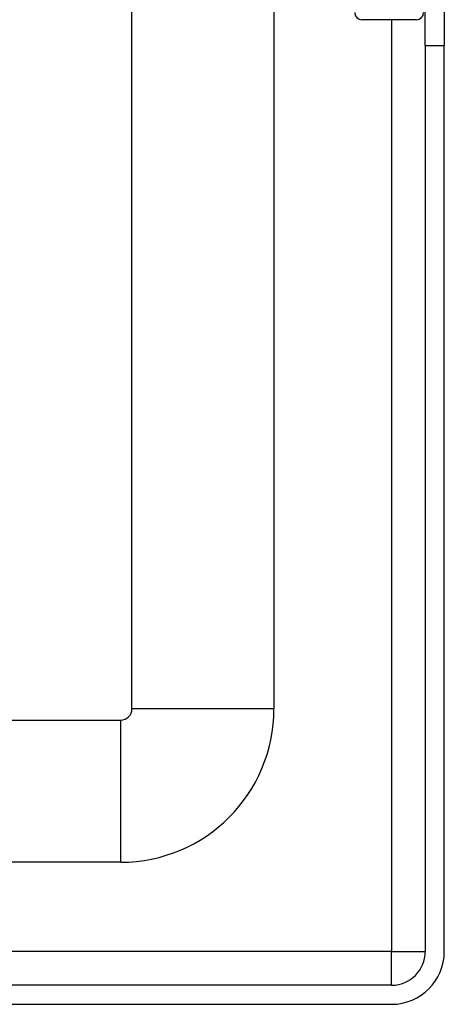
# Model space of a CAD drawing. Header units: inches. Extents: x 0 to 80.3, y -11 to 43.1.
# Tile 24 of 74: x 18 to 19.2, y 13 to 15.7. Entities that reach past the tile are written whole.
import ezdxf

# ---------------------------------------------------------------- set-up
doc = ezdxf.new("R2010")
doc.units = ezdxf.units.IN
doc.header["$MEASUREMENT"] = 0
doc.layers.add('Visible Edges(ANSI)', color=7, linetype='Continuous', lineweight=25)
doc.layers.add('Visible Tangent Edges(ANSI)', color=7, linetype='Continuous', lineweight=25)

msp = doc.modelspace()

# ---------------------------------------------------------------- linework, layer by layer
at = {"layer": 'Visible Edges(ANSI)'}
for p, q in [((18.306, 13.7853), (18.306, 16.7819)), ((18.6997, 15.9669), (18.6997, 13.7853)), ((19.1191, 15.6239), (19.1191, 15.9359)), ((19.1721, 15.9359), (19.1721, 15.6239)), ((19.0949, 15.6952), (18.9433, 15.6952)), ((19.1191, 15.6239), (19.1191, 13.1129)), ((19.1721, 13.1129), (19.1721, 15.6239)), ((4.1309, 13.7543), (18.275, 13.7543)), ((18.275, 13.3606), (4.1309, 13.3606)), ((19.0261, 13.0199), (3.4001, 13.0199)), ((3.4001, 12.9669), (19.0261, 12.9669))]:
    msp.add_line(p, q, dxfattribs=at)
for centre, radius, start, end in [((18.9433, 15.7149), 0.0197, 180, 270), ((19.0949, 15.7149), 0.0197, 270, 0), ((18.275, 13.7853), 0.031, 270, 0), ((18.275, 13.7853), 0.4247, 270, 0), ((19.0261, 13.1129), 0.093, 270, 0), ((19.0261, 13.1129), 0.146, 270, 0)]:
    msp.add_arc(centre, radius, start, end, dxfattribs=at)
at = {"layer": 'Visible Tangent Edges(ANSI)'}
for p, q in [((19.0261, 15.6952), (19.0261, 13.1129)), ((19.1191, 15.6239), (19.1721, 15.6239)), ((18.6997, 13.7853), (18.306, 13.7853)), ((18.275, 13.3606), (18.275, 13.7543)), ((19.0261, 13.1129), (3.4001, 13.1129)), ((19.0261, 13.0199), (19.0261, 13.1129)), ((19.0261, 13.1129), (19.1191, 13.1129))]:
    msp.add_line(p, q, dxfattribs=at)

doc.saveas('drawing.dxf')
